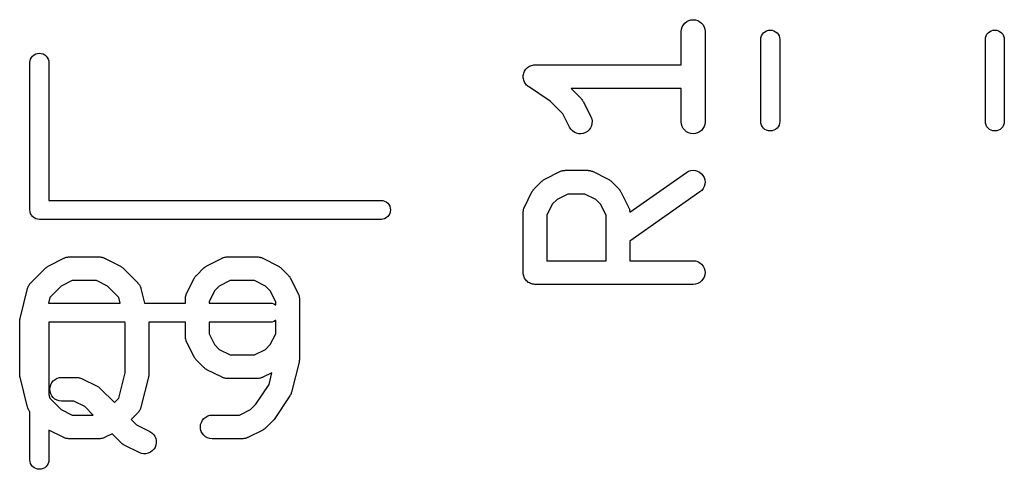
# Model space of a CAD drawing. Extents: x -0.18 to 2.54, y -2.17 to -0.07.
# Tile 4 of 39: x 0.17 to 0.41, y -0.85 to -0.73. Entities that reach past the tile are written whole.
import ezdxf

# ---------------------------------------------------------------- set-up
doc = ezdxf.new("R2010")
doc.units = 0
doc.header["$MEASUREMENT"] = 0
doc.layers.add('BLACK', color=7, linetype='CONTINUOUS')

msp = doc.modelspace()

# ---------------------------------------------------------------- linework, layer by layer
at = {"layer": 'BLACK', "linetype": 'CONTINUOUS'}
for p, q in [((0.330784, -0.735704), (0.331233, -0.735343)), ((0.331233, -0.735343), (0.331744, -0.735076)), ((0.331744, -0.735076), (0.332296, -0.734914)), ((0.332296, -0.734914), (0.33287, -0.734861)), ((0.33287, -0.734861), (0.333443, -0.734922)), ((0.333443, -0.734922), (0.333994, -0.735092)), ((0.333994, -0.735092), (0.334501, -0.735366)), ((0.334501, -0.735366), (0.334945, -0.735733)), ((0.329897, -0.737773), (0.329961, -0.7372)), ((0.329897, -0.737814), (0.329897, -0.737773)), ((0.329897, -0.74611), (0.329897, -0.737814)), ((0.329961, -0.7372), (0.330136, -0.736651)), ((0.330136, -0.736651), (0.330413, -0.736146)), ((0.330413, -0.736146), (0.330784, -0.735704)), ((0.334945, -0.735733), (0.335309, -0.73618)), ((0.335309, -0.73618), (0.33558, -0.736689)), ((0.33558, -0.736689), (0.335746, -0.73724)), ((0.335746, -0.73724), (0.335802, -0.737814)), ((0.335802, -0.737814), (0.335802, -0.760311)), ((0.350369, -0.738141), (0.350729, -0.737846)), ((0.350729, -0.737846), (0.351139, -0.737627)), ((0.351139, -0.737627), (0.351584, -0.737492)), ((0.351584, -0.737492), (0.352047, -0.737446)), ((0.352047, -0.737446), (0.35251, -0.737492)), ((0.35251, -0.737492), (0.352956, -0.737627)), ((0.352956, -0.737627), (0.353366, -0.737846)), ((0.353366, -0.737846), (0.353726, -0.738141)), ((0.406274, -0.738141), (0.406634, -0.737846)), ((0.406634, -0.737846), (0.407044, -0.737627)), ((0.407044, -0.737627), (0.40749, -0.737492)), ((0.40749, -0.737492), (0.407953, -0.737446)), ((0.407953, -0.737446), (0.408416, -0.737492)), ((0.408416, -0.737492), (0.408861, -0.737627)), ((0.408861, -0.737627), (0.409271, -0.737846)), ((0.409271, -0.737846), (0.409631, -0.738141)), ((0.349685, -0.739704), (0.349719, -0.739357)), ((0.349685, -0.760296), (0.349685, -0.739704)), ((0.349719, -0.739357), (0.349854, -0.738911)), ((0.349854, -0.738911), (0.350074, -0.738501)), ((0.350074, -0.738501), (0.350369, -0.738141)), ((0.353726, -0.738141), (0.354021, -0.738501)), ((0.354021, -0.738501), (0.35424, -0.738911)), ((0.35424, -0.738911), (0.354375, -0.739357)), ((0.354375, -0.739357), (0.354409, -0.739704)), ((0.354409, -0.739704), (0.354409, -0.760296)), ((0.405591, -0.739704), (0.405625, -0.739357)), ((0.405591, -0.760296), (0.405591, -0.739704)), ((0.405625, -0.739357), (0.40576, -0.738911)), ((0.40576, -0.738911), (0.405979, -0.738501)), ((0.405979, -0.738501), (0.406274, -0.738141)), ((0.409631, -0.738141), (0.409926, -0.738501)), ((0.409926, -0.738501), (0.410146, -0.738911)), ((0.410146, -0.738911), (0.410281, -0.739357)), ((0.410281, -0.739357), (0.410315, -0.739704)), ((0.410315, -0.739704), (0.410315, -0.760296)), ((0.167717, -0.745475), (0.167751, -0.745127)), ((0.167751, -0.745127), (0.167886, -0.744682)), ((0.167886, -0.744682), (0.168105, -0.744272)), ((0.168105, -0.744272), (0.1684, -0.743912)), ((0.1684, -0.743912), (0.16876, -0.743617)), ((0.16876, -0.743617), (0.16917, -0.743398)), ((0.16917, -0.743398), (0.169616, -0.743263)), ((0.169616, -0.743263), (0.170079, -0.743217)), ((0.170079, -0.743217), (0.170542, -0.743263)), ((0.170542, -0.743263), (0.170987, -0.743398)), ((0.170987, -0.743398), (0.171397, -0.743617)), ((0.171397, -0.743617), (0.171757, -0.743912)), ((0.171757, -0.743912), (0.172052, -0.744272)), ((0.172052, -0.744272), (0.172272, -0.744682)), ((0.172272, -0.744682), (0.172407, -0.745127)), ((0.172407, -0.745127), (0.172441, -0.745475)), ((0.167717, -0.782089), (0.167717, -0.745475)), ((0.172441, -0.745475), (0.172441, -0.779843)), ((0.290759, -0.747914), (0.290899, -0.747657)), ((0.290899, -0.747657), (0.291032, -0.747411)), ((0.291032, -0.747411), (0.291033, -0.74741)), ((0.291033, -0.74741), (0.291034, -0.747408)), ((0.291034, -0.747408), (0.291216, -0.747188)), ((0.291216, -0.747188), (0.291399, -0.746967)), ((0.291399, -0.746967), (0.291401, -0.746966)), ((0.291401, -0.746966), (0.291402, -0.746964)), ((0.291402, -0.746964), (0.29163, -0.746779)), ((0.29163, -0.746779), (0.291846, -0.746603)), ((0.291846, -0.746603), (0.291847, -0.746602)), ((0.291847, -0.746602), (0.291849, -0.746601)), ((0.291849, -0.746601), (0.292108, -0.746463)), ((0.292108, -0.746463), (0.292354, -0.746333)), ((0.292354, -0.746333), (0.292357, -0.746332)), ((0.292357, -0.746332), (0.292359, -0.746331)), ((0.292359, -0.746331), (0.292627, -0.74625)), ((0.292627, -0.74625), (0.292906, -0.746166)), ((0.292906, -0.746166), (0.292908, -0.746166)), ((0.292908, -0.746166), (0.292911, -0.746165)), ((0.292911, -0.746165), (0.293198, -0.746137)), ((0.293198, -0.746137), (0.29348, -0.74611)), ((0.29348, -0.74611), (0.329897, -0.74611)), ((0.290527, -0.749037), (0.290557, -0.748757)), ((0.290527, -0.74904), (0.290527, -0.749037)), ((0.290527, -0.749042), (0.290527, -0.74904)), ((0.290554, -0.74934), (0.290527, -0.749042)), ((0.290578, -0.749611), (0.290554, -0.74934)), ((0.290557, -0.748757), (0.290587, -0.748469)), ((0.290579, -0.749613), (0.290578, -0.749611)), ((0.290579, -0.749616), (0.290579, -0.749613)), ((0.290662, -0.749898), (0.290579, -0.749616)), ((0.290587, -0.748469), (0.290588, -0.748467)), ((0.290588, -0.748464), (0.290675, -0.748185)), ((0.290588, -0.748467), (0.290588, -0.748464)), ((0.29074, -0.750164), (0.290662, -0.749898)), ((0.290675, -0.748185), (0.290757, -0.747918)), ((0.290757, -0.747918), (0.290759, -0.747916)), ((0.290759, -0.747916), (0.290759, -0.747914)), ((0.290741, -0.750167), (0.29074, -0.750164)), ((0.290742, -0.750169), (0.290741, -0.750167)), ((0.290869, -0.750412), (0.290742, -0.750169)), ((0.291006, -0.750676), (0.290869, -0.750412)), ((0.291008, -0.750677), (0.291006, -0.750676)), ((0.291009, -0.750679), (0.291008, -0.750677)), ((0.291187, -0.750901), (0.291009, -0.750679)), ((0.291367, -0.751125), (0.291187, -0.750901)), ((0.291368, -0.751127), (0.291367, -0.751125)), ((0.29137, -0.751129), (0.291368, -0.751127)), ((0.291593, -0.751316), (0.29137, -0.751129)), ((0.291807, -0.751496), (0.291593, -0.751316)), ((0.291811, -0.751499), (0.291807, -0.751496)), ((0.291812, -0.751499), (0.291811, -0.751499)), ((0.291811, -0.751499), (0.291811, -0.751499)), ((0.291842, -0.751519), (0.291812, -0.751499)), ((0.297223, -0.755107), (0.291842, -0.751519)), ((0.329897, -0.752015), (0.302483, -0.752015)), ((0.302483, -0.752015), (0.304941, -0.754474)), ((0.329897, -0.760311), (0.329897, -0.752015)), ((0.304941, -0.754474), (0.30497, -0.754503)), ((0.30497, -0.754503), (0.305074, -0.754633)), ((0.305074, -0.754633), (0.305188, -0.754753)), ((0.305188, -0.754753), (0.305253, -0.754857)), ((0.305253, -0.754857), (0.30533, -0.754953)), ((0.30533, -0.754953), (0.305406, -0.755101)), ((0.300427, -0.758311), (0.297223, -0.755107)), ((0.305406, -0.755101), (0.305494, -0.755241)), ((0.305494, -0.755241), (0.307369, -0.758991)), ((0.302087, -0.761632), (0.300427, -0.758311)), ((0.307369, -0.758991), (0.307387, -0.759028)), ((0.307387, -0.759028), (0.307586, -0.759569)), ((0.307586, -0.759569), (0.307676, -0.760138)), ((0.302394, -0.76212), (0.302087, -0.761632)), ((0.30279, -0.762538), (0.302394, -0.76212)), ((0.306942, -0.762265), (0.30652, -0.762658)), ((0.307279, -0.761798), (0.306942, -0.762265)), ((0.307519, -0.761274), (0.307279, -0.761798)), ((0.307653, -0.760714), (0.307519, -0.761274)), ((0.307676, -0.760138), (0.307653, -0.760714)), ((0.329953, -0.760885), (0.329897, -0.760311)), ((0.33012, -0.761436), (0.329953, -0.760885)), ((0.33039, -0.761945), (0.33012, -0.761436)), ((0.330754, -0.762392), (0.33039, -0.761945)), ((0.335286, -0.761979), (0.334916, -0.762421)), ((0.335564, -0.761474), (0.335286, -0.761979)), ((0.335738, -0.760925), (0.335564, -0.761474)), ((0.335802, -0.760352), (0.335738, -0.760925)), ((0.335802, -0.760311), (0.335802, -0.760352)), ((0.349719, -0.760643), (0.349685, -0.760296)), ((0.349854, -0.761089), (0.349719, -0.760643)), ((0.350074, -0.761499), (0.349854, -0.761089)), ((0.350369, -0.761859), (0.350074, -0.761499)), ((0.350729, -0.762154), (0.350369, -0.761859)), ((0.351139, -0.762373), (0.350729, -0.762154)), ((0.351584, -0.762508), (0.351139, -0.762373)), ((0.352956, -0.762373), (0.35251, -0.762508)), ((0.353366, -0.762154), (0.352956, -0.762373)), ((0.353726, -0.761859), (0.353366, -0.762154)), ((0.354021, -0.761499), (0.353726, -0.761859)), ((0.35424, -0.761089), (0.354021, -0.761499)), ((0.354375, -0.760643), (0.35424, -0.761089)), ((0.354409, -0.760296), (0.354375, -0.760643)), ((0.405625, -0.760643), (0.405591, -0.760296)), ((0.40576, -0.761089), (0.405625, -0.760643)), ((0.405979, -0.761499), (0.40576, -0.761089)), ((0.406274, -0.761859), (0.405979, -0.761499)), ((0.406634, -0.762154), (0.406274, -0.761859)), ((0.407044, -0.762373), (0.406634, -0.762154)), ((0.40749, -0.762508), (0.407044, -0.762373)), ((0.408861, -0.762373), (0.408416, -0.762508)), ((0.409271, -0.762154), (0.408861, -0.762373)), ((0.409631, -0.761859), (0.409271, -0.762154)), ((0.409926, -0.761499), (0.409631, -0.761859)), ((0.410146, -0.761089), (0.409926, -0.761499)), ((0.410281, -0.760643), (0.410146, -0.761089)), ((0.410315, -0.760296), (0.410281, -0.760643)), ((0.303259, -0.762873), (0.30279, -0.762538)), ((0.303785, -0.763109), (0.303259, -0.762873)), ((0.304346, -0.763239), (0.303785, -0.763109)), ((0.304922, -0.763258), (0.304346, -0.763239)), ((0.305491, -0.763164), (0.304922, -0.763258)), ((0.30603, -0.762961), (0.305491, -0.763164)), ((0.30652, -0.762658), (0.30603, -0.762961)), ((0.331198, -0.762759), (0.330754, -0.762392)), ((0.331705, -0.763033), (0.331198, -0.762759)), ((0.332256, -0.763204), (0.331705, -0.763033)), ((0.332829, -0.763264), (0.332256, -0.763204)), ((0.333403, -0.763212), (0.332829, -0.763264)), ((0.333956, -0.763049), (0.333403, -0.763212)), ((0.334466, -0.762782), (0.333956, -0.763049)), ((0.334916, -0.762421), (0.334466, -0.762782)), ((0.352047, -0.762554), (0.351584, -0.762508)), ((0.35251, -0.762508), (0.352047, -0.762554)), ((0.407953, -0.762554), (0.40749, -0.762508)), ((0.408416, -0.762508), (0.407953, -0.762554)), ((0.295621, -0.774708), (0.295768, -0.774631)), ((0.295768, -0.774631), (0.295909, -0.774543)), ((0.295909, -0.774543), (0.299658, -0.772668)), ((0.299658, -0.772668), (0.299695, -0.77265)), ((0.299695, -0.77265), (0.299777, -0.77262)), ((0.299777, -0.77262), (0.299853, -0.772579)), ((0.299853, -0.772579), (0.300047, -0.772521)), ((0.300047, -0.772521), (0.300236, -0.772451)), ((0.300236, -0.772451), (0.300322, -0.772438)), ((0.300322, -0.772438), (0.300405, -0.772413)), ((0.300405, -0.772413), (0.300606, -0.772393)), ((0.300606, -0.772393), (0.300805, -0.772362)), ((0.300805, -0.772362), (0.300892, -0.772365)), ((0.300892, -0.772365), (0.300979, -0.772357)), ((0.300979, -0.772357), (0.306603, -0.772357)), ((0.306603, -0.772357), (0.306644, -0.772357)), ((0.306644, -0.772357), (0.306731, -0.772367)), ((0.306731, -0.772367), (0.306817, -0.772364)), ((0.306817, -0.772364), (0.307016, -0.772399)), ((0.307016, -0.772399), (0.307217, -0.772421)), ((0.307217, -0.772421), (0.307299, -0.772447)), ((0.307299, -0.772447), (0.307385, -0.772462)), ((0.307385, -0.772462), (0.307574, -0.772534)), ((0.307574, -0.772534), (0.307766, -0.772595)), ((0.307766, -0.772595), (0.307842, -0.772637)), ((0.307842, -0.772637), (0.307923, -0.772668)), ((0.307923, -0.772668), (0.311673, -0.774543)), ((0.311673, -0.774543), (0.31171, -0.774562)), ((0.31171, -0.774562), (0.311849, -0.774652)), ((0.31705, -0.782764), (0.331156, -0.77289)), ((0.331156, -0.77289), (0.33119, -0.772867)), ((0.33119, -0.772867), (0.331696, -0.772591)), ((0.331696, -0.772591), (0.332246, -0.772419)), ((0.332246, -0.772419), (0.332819, -0.772357)), ((0.332819, -0.772357), (0.333393, -0.772407)), ((0.333393, -0.772407), (0.333947, -0.772568)), ((0.333947, -0.772568), (0.334458, -0.772833)), ((0.334458, -0.772833), (0.334908, -0.773193)), ((0.334908, -0.773193), (0.33528, -0.773633)), ((0.33528, -0.773633), (0.33556, -0.774137)), ((0.33556, -0.774137), (0.335736, -0.774686)), ((0.293161, -0.777099), (0.293266, -0.776971)), ((0.293266, -0.776971), (0.295141, -0.775096)), ((0.295141, -0.775096), (0.295171, -0.775067)), ((0.295171, -0.775067), (0.2953, -0.774964)), ((0.2953, -0.774964), (0.295421, -0.77485)), ((0.295421, -0.77485), (0.295525, -0.774784)), ((0.295525, -0.774784), (0.295621, -0.774708)), ((0.311849, -0.774652), (0.311995, -0.77473)), ((0.311995, -0.77473), (0.31209, -0.774808)), ((0.31209, -0.774808), (0.312193, -0.774875)), ((0.312193, -0.774875), (0.312312, -0.774991)), ((0.312312, -0.774991), (0.31244, -0.775096)), ((0.31244, -0.775096), (0.314315, -0.776971)), ((0.314315, -0.776971), (0.314344, -0.777)), ((0.314344, -0.777), (0.314448, -0.77713)), ((0.335337, -0.776901), (0.334981, -0.777353)), ((0.335599, -0.776387), (0.335337, -0.776901)), ((0.335756, -0.775833), (0.335599, -0.776387)), ((0.335736, -0.774686), (0.335802, -0.775258)), ((0.335802, -0.775258), (0.335756, -0.775833)), ((0.290839, -0.781488), (0.292713, -0.777738)), ((0.292713, -0.777738), (0.292732, -0.777702)), ((0.292732, -0.777702), (0.292822, -0.777562)), ((0.292822, -0.777562), (0.292901, -0.777416)), ((0.292901, -0.777416), (0.292979, -0.777321)), ((0.292979, -0.777321), (0.293046, -0.777218)), ((0.293046, -0.777218), (0.293161, -0.777099)), ((0.301676, -0.778262), (0.298978, -0.779611)), ((0.305906, -0.778262), (0.301676, -0.778262)), ((0.308603, -0.779611), (0.305906, -0.778262)), ((0.314448, -0.77713), (0.314561, -0.777251)), ((0.314561, -0.777251), (0.314627, -0.777355)), ((0.314627, -0.777355), (0.314704, -0.777451)), ((0.314704, -0.777451), (0.31478, -0.777598)), ((0.31478, -0.777598), (0.314868, -0.777738)), ((0.314868, -0.777738), (0.316743, -0.781488)), ((0.334543, -0.777728), (0.317055, -0.78997)), ((0.334981, -0.777353), (0.334543, -0.777728)), ((0.172441, -0.779843), (0.255234, -0.779843)), ((0.255234, -0.779843), (0.255581, -0.779877)), ((0.255581, -0.779877), (0.256026, -0.780012)), ((0.256026, -0.780012), (0.256437, -0.780231)), ((0.256437, -0.780231), (0.256796, -0.780526)), ((0.256796, -0.780526), (0.257092, -0.780886)), ((0.257092, -0.780886), (0.257311, -0.781296)), ((0.257311, -0.781296), (0.257446, -0.781742)), ((0.257446, -0.781742), (0.257492, -0.782205)), ((0.290632, -0.782026), (0.290705, -0.781837)), ((0.290705, -0.781837), (0.290766, -0.781645)), ((0.290766, -0.781645), (0.290807, -0.781569)), ((0.290807, -0.781569), (0.290839, -0.781488)), ((0.297781, -0.780808), (0.296432, -0.783505)), ((0.298978, -0.779611), (0.297781, -0.780808)), ((0.3098, -0.780808), (0.308603, -0.779611)), ((0.311149, -0.783505), (0.3098, -0.780808)), ((0.316743, -0.781488), (0.316761, -0.781525)), ((0.316761, -0.781525), (0.316791, -0.781607)), ((0.316791, -0.781607), (0.316832, -0.781683)), ((0.316832, -0.781683), (0.31689, -0.781876)), ((0.31689, -0.781876), (0.31696, -0.782066)), ((0.167705, -0.782205), (0.167717, -0.782089)), ((0.167751, -0.782668), (0.167705, -0.782205)), ((0.167886, -0.783113), (0.167751, -0.782668)), ((0.168029, -0.78338), (0.167886, -0.783113)), ((0.168105, -0.783523), (0.168029, -0.78338)), ((0.1684, -0.783883), (0.168105, -0.783523)), ((0.16876, -0.784178), (0.1684, -0.783883)), ((0.16917, -0.784398), (0.16876, -0.784178)), ((0.169616, -0.784533), (0.16917, -0.784398)), ((0.256026, -0.784398), (0.255581, -0.784533)), ((0.256437, -0.784178), (0.256026, -0.784398)), ((0.256796, -0.783883), (0.256437, -0.784178)), ((0.257092, -0.783523), (0.256796, -0.783883)), ((0.257311, -0.783113), (0.257092, -0.783523)), ((0.257446, -0.782668), (0.257311, -0.783113)), ((0.257492, -0.782205), (0.257446, -0.782668)), ((0.290527, -0.782767), (0.290537, -0.782681)), ((0.290527, -0.782808), (0.290527, -0.782767)), ((0.290527, -0.797806), (0.290527, -0.782808)), ((0.290535, -0.782594), (0.290569, -0.782395)), ((0.290537, -0.782681), (0.290535, -0.782594)), ((0.290569, -0.782395), (0.290591, -0.782194)), ((0.290591, -0.782194), (0.290618, -0.782112)), ((0.290618, -0.782112), (0.290632, -0.782026)), ((0.296432, -0.783505), (0.296432, -0.794854)), ((0.311149, -0.794854), (0.311149, -0.783505)), ((0.31696, -0.782066), (0.316973, -0.782151)), ((0.316973, -0.782151), (0.316999, -0.782235)), ((0.316999, -0.782235), (0.317018, -0.782436)), ((0.317018, -0.782436), (0.31705, -0.782635)), ((0.31705, -0.782635), (0.317046, -0.782722)), ((0.317046, -0.782722), (0.31705, -0.782764)), ((0.170079, -0.784578), (0.169616, -0.784533)), ((0.170195, -0.784567), (0.170079, -0.784578)), ((0.255234, -0.784567), (0.170195, -0.784567)), ((0.255581, -0.784533), (0.255234, -0.784567)), ((0.317055, -0.78997), (0.317055, -0.794854)), ((0.172433, -0.796099), (0.176182, -0.794224)), ((0.176182, -0.794224), (0.176219, -0.794206)), ((0.176219, -0.794206), (0.176301, -0.794176)), ((0.176301, -0.794176), (0.176378, -0.794135)), ((0.176378, -0.794135), (0.176571, -0.794077)), ((0.176571, -0.794077), (0.17676, -0.794008)), ((0.17676, -0.794008), (0.176846, -0.793994)), ((0.176846, -0.793994), (0.176929, -0.793969)), ((0.176929, -0.793969), (0.17713, -0.793949)), ((0.17713, -0.793949), (0.177329, -0.793918)), ((0.177329, -0.793918), (0.177416, -0.793921)), ((0.177416, -0.793921), (0.177503, -0.793913)), ((0.177503, -0.793913), (0.185002, -0.793913)), ((0.185002, -0.793913), (0.185043, -0.793913)), ((0.185043, -0.793913), (0.185129, -0.793923)), ((0.185129, -0.793923), (0.185216, -0.79392)), ((0.185216, -0.79392), (0.185415, -0.793955)), ((0.185415, -0.793955), (0.185616, -0.793977)), ((0.185616, -0.793977), (0.185698, -0.794003)), ((0.185698, -0.794003), (0.185784, -0.794018)), ((0.185784, -0.794018), (0.185973, -0.794091)), ((0.185973, -0.794091), (0.186165, -0.794151)), ((0.186165, -0.794151), (0.186241, -0.794193)), ((0.186241, -0.794193), (0.186322, -0.794224)), ((0.186322, -0.794224), (0.190072, -0.796099)), ((0.211803, -0.796099), (0.215552, -0.794224)), ((0.215552, -0.794224), (0.215589, -0.794206)), ((0.215589, -0.794206), (0.215671, -0.794176)), ((0.215671, -0.794176), (0.215748, -0.794135)), ((0.215748, -0.794135), (0.215941, -0.794077)), ((0.215941, -0.794077), (0.21613, -0.794008)), ((0.21613, -0.794008), (0.216216, -0.793994)), ((0.216216, -0.793994), (0.216299, -0.793969)), ((0.216299, -0.793969), (0.2165, -0.793949)), ((0.2165, -0.793949), (0.2167, -0.793918)), ((0.2167, -0.793918), (0.216786, -0.793921)), ((0.216786, -0.793921), (0.216873, -0.793913)), ((0.216873, -0.793913), (0.224372, -0.793913)), ((0.224372, -0.793913), (0.224413, -0.793913)), ((0.224413, -0.793913), (0.2245, -0.793923)), ((0.2245, -0.793923), (0.224586, -0.79392)), ((0.224586, -0.79392), (0.224786, -0.793955)), ((0.224786, -0.793955), (0.224986, -0.793977)), ((0.224986, -0.793977), (0.225068, -0.794003)), ((0.225068, -0.794003), (0.225154, -0.794018)), ((0.225154, -0.794018), (0.225343, -0.794091)), ((0.225343, -0.794091), (0.225535, -0.794151)), ((0.225535, -0.794151), (0.225611, -0.794193)), ((0.225611, -0.794193), (0.225692, -0.794224)), ((0.225692, -0.794224), (0.229442, -0.796099)), ((0.167916, -0.800402), (0.171665, -0.796652)), ((0.171665, -0.796652), (0.171695, -0.796623)), ((0.171695, -0.796623), (0.171824, -0.79652)), ((0.171824, -0.79652), (0.171945, -0.796406)), ((0.171945, -0.796406), (0.172049, -0.79634)), ((0.172049, -0.79634), (0.172145, -0.796264)), ((0.172145, -0.796264), (0.172292, -0.796188)), ((0.172292, -0.796188), (0.172433, -0.796099)), ((0.190072, -0.796099), (0.190109, -0.796118)), ((0.190109, -0.796118), (0.190248, -0.796208)), ((0.190248, -0.796208), (0.190394, -0.796286)), ((0.190394, -0.796286), (0.190489, -0.796364)), ((0.190489, -0.796364), (0.190592, -0.796431)), ((0.190592, -0.796431), (0.190711, -0.796547)), ((0.190711, -0.796547), (0.190839, -0.796652)), ((0.190839, -0.796652), (0.194589, -0.800402)), ((0.209161, -0.798527), (0.211035, -0.796652)), ((0.211035, -0.796652), (0.211065, -0.796623)), ((0.211065, -0.796623), (0.211194, -0.79652)), ((0.211194, -0.79652), (0.211315, -0.796406)), ((0.211315, -0.796406), (0.211419, -0.79634)), ((0.211419, -0.79634), (0.211515, -0.796264)), ((0.211515, -0.796264), (0.211662, -0.796188)), ((0.211662, -0.796188), (0.211803, -0.796099)), ((0.229442, -0.796099), (0.229479, -0.796118)), ((0.229479, -0.796118), (0.229618, -0.796208)), ((0.229618, -0.796208), (0.229764, -0.796286)), ((0.229764, -0.796286), (0.229859, -0.796364)), ((0.229859, -0.796364), (0.229962, -0.796431)), ((0.229962, -0.796431), (0.230081, -0.796547)), ((0.230081, -0.796547), (0.230209, -0.796652)), ((0.230209, -0.796652), (0.232084, -0.798527)), ((0.296432, -0.794854), (0.311149, -0.794854)), ((0.317055, -0.794854), (0.33285, -0.794854)), ((0.33285, -0.794854), (0.332891, -0.794854)), ((0.332891, -0.794854), (0.333464, -0.794918)), ((0.333464, -0.794918), (0.334013, -0.795093)), ((0.334013, -0.795093), (0.334518, -0.79537)), ((0.334518, -0.79537), (0.334959, -0.795741)), ((0.334959, -0.795741), (0.33532, -0.79619)), ((0.33532, -0.79619), (0.335587, -0.7967)), ((0.335587, -0.7967), (0.33575, -0.797253)), ((0.208626, -0.799258), (0.208717, -0.799118)), ((0.208717, -0.799118), (0.208795, -0.798972)), ((0.208795, -0.798972), (0.208873, -0.798877)), ((0.208873, -0.798877), (0.20894, -0.798774)), ((0.20894, -0.798774), (0.209055, -0.798655)), ((0.209055, -0.798655), (0.209161, -0.798527)), ((0.232084, -0.798527), (0.232113, -0.798556)), ((0.232113, -0.798556), (0.232217, -0.798686)), ((0.232217, -0.798686), (0.23233, -0.798807)), ((0.23233, -0.798807), (0.232396, -0.798911)), ((0.232396, -0.798911), (0.232473, -0.799007)), ((0.232473, -0.799007), (0.232549, -0.799154)), ((0.290554, -0.798083), (0.290527, -0.797806)), ((0.290579, -0.79836), (0.290554, -0.798083)), ((0.290582, -0.79837), (0.290579, -0.79836)), ((0.290583, -0.79838), (0.290582, -0.79837)), ((0.290663, -0.798646), (0.290583, -0.79838)), ((0.290742, -0.798913), (0.290663, -0.798646)), ((0.290747, -0.798922), (0.290742, -0.798913)), ((0.29075, -0.798932), (0.290747, -0.798922)), ((0.29088, -0.799177), (0.29075, -0.798932)), ((0.335572, -0.798951), (0.335298, -0.799458)), ((0.335742, -0.7984), (0.335572, -0.798951)), ((0.335802, -0.797827), (0.335742, -0.7984)), ((0.33575, -0.797253), (0.335802, -0.797827)), ((0.167149, -0.801734), (0.167219, -0.801546)), ((0.167219, -0.801546), (0.167278, -0.801355)), ((0.167278, -0.801355), (0.16732, -0.801277)), ((0.16732, -0.801277), (0.167351, -0.801194)), ((0.167351, -0.801194), (0.167456, -0.801023)), ((0.167456, -0.801023), (0.16755, -0.800847)), ((0.16755, -0.800847), (0.167606, -0.800779)), ((0.167606, -0.800779), (0.167653, -0.800703)), ((0.167653, -0.800703), (0.167789, -0.800556)), ((0.167789, -0.800556), (0.167916, -0.800402)), ((0.175502, -0.801167), (0.17267, -0.803999)), ((0.1782, -0.799818), (0.175502, -0.801167)), ((0.184305, -0.799818), (0.1782, -0.799818)), ((0.187002, -0.801167), (0.184305, -0.799818)), ((0.189835, -0.803999), (0.187002, -0.801167)), ((0.194589, -0.800402), (0.194618, -0.800431)), ((0.194618, -0.800431), (0.194743, -0.800588)), ((0.194743, -0.800588), (0.194876, -0.800736)), ((0.194876, -0.800736), (0.194922, -0.800812)), ((0.194922, -0.800812), (0.194977, -0.800881)), ((0.194977, -0.800881), (0.195069, -0.801059)), ((0.195069, -0.801059), (0.195172, -0.801231)), ((0.195172, -0.801231), (0.195202, -0.801314)), ((0.195202, -0.801314), (0.195243, -0.801393)), ((0.195243, -0.801393), (0.195298, -0.801585)), ((0.195298, -0.801585), (0.195366, -0.801774)), ((0.206733, -0.803044), (0.208608, -0.799294)), ((0.208608, -0.799294), (0.208626, -0.799258)), ((0.214872, -0.801167), (0.213675, -0.802364)), ((0.21757, -0.799818), (0.214872, -0.801167)), ((0.223675, -0.799818), (0.21757, -0.799818)), ((0.226372, -0.801167), (0.223675, -0.799818)), ((0.227569, -0.802364), (0.226372, -0.801167)), ((0.232549, -0.799154), (0.232637, -0.799294)), ((0.232637, -0.799294), (0.234512, -0.803044)), ((0.291009, -0.799423), (0.29088, -0.799177)), ((0.291015, -0.799431), (0.291009, -0.799423)), ((0.29102, -0.799441), (0.291015, -0.799431)), ((0.291197, -0.799657), (0.29102, -0.799441)), ((0.29137, -0.799872), (0.291197, -0.799657)), ((0.291378, -0.799879), (0.29137, -0.799872)), ((0.291384, -0.799887), (0.291378, -0.799879)), ((0.291598, -0.800064), (0.291384, -0.799887)), ((0.291811, -0.800243), (0.291598, -0.800064)), ((0.291821, -0.800248), (0.291811, -0.800243)), ((0.291828, -0.800254), (0.291821, -0.800248)), ((0.292072, -0.800386), (0.291828, -0.800254)), ((0.292316, -0.80052), (0.292072, -0.800386)), ((0.292326, -0.800524), (0.292316, -0.80052)), ((0.292335, -0.800529), (0.292326, -0.800524)), ((0.292602, -0.800611), (0.292335, -0.800529)), ((0.292866, -0.800695), (0.292602, -0.800611)), ((0.292876, -0.800696), (0.292866, -0.800695)), ((0.292886, -0.800699), (0.292876, -0.800696)), ((0.293161, -0.800728), (0.292886, -0.800699)), ((0.293438, -0.800759), (0.293161, -0.800728)), ((0.293458, -0.800759), (0.293438, -0.800759)), ((0.293459, -0.800759), (0.293458, -0.800759)), ((0.29348, -0.800759), (0.293459, -0.800759)), ((0.293459, -0.800759), (0.293459, -0.800759)), ((0.33285, -0.800759), (0.29348, -0.800759)), ((0.333423, -0.800703), (0.33285, -0.800759)), ((0.333975, -0.800536), (0.333423, -0.800703)), ((0.334484, -0.800266), (0.333975, -0.800536)), ((0.33493, -0.799902), (0.334484, -0.800266)), ((0.335298, -0.799458), (0.33493, -0.799902)), ((0.165264, -0.809273), (0.167139, -0.801774)), ((0.167139, -0.801774), (0.167149, -0.801734)), ((0.17267, -0.803999), (0.172312, -0.805433)), ((0.190193, -0.805433), (0.189835, -0.803999)), ((0.195366, -0.801774), (0.19628, -0.805433)), ((0.206429, -0.80415), (0.206463, -0.803951)), ((0.206463, -0.803951), (0.206486, -0.803751)), ((0.206486, -0.803751), (0.206512, -0.803668)), ((0.206512, -0.803668), (0.206527, -0.803582)), ((0.206527, -0.803582), (0.206599, -0.803393)), ((0.206599, -0.803393), (0.20666, -0.803201)), ((0.20666, -0.803201), (0.206702, -0.803125)), ((0.206702, -0.803125), (0.206733, -0.803044)), ((0.213675, -0.802364), (0.212327, -0.805061)), ((0.228918, -0.805061), (0.227569, -0.802364)), ((0.234512, -0.803044), (0.23453, -0.803081)), ((0.23453, -0.803081), (0.23456, -0.803163)), ((0.23456, -0.803163), (0.234601, -0.803239)), ((0.234601, -0.803239), (0.234659, -0.803433)), ((0.234659, -0.803433), (0.234729, -0.803622)), ((0.234729, -0.803622), (0.234742, -0.803708)), ((0.234742, -0.803708), (0.234768, -0.803791)), ((0.234768, -0.803791), (0.234787, -0.803992)), ((0.234787, -0.803992), (0.234819, -0.804191)), ((0.172312, -0.805433), (0.190193, -0.805433)), ((0.19628, -0.805433), (0.206421, -0.805433)), ((0.206421, -0.804323), (0.206431, -0.804237)), ((0.206421, -0.804364), (0.206421, -0.804323)), ((0.206421, -0.805433), (0.206421, -0.804364)), ((0.206431, -0.804237), (0.206429, -0.80415)), ((0.212327, -0.805061), (0.212327, -0.805433)), ((0.212327, -0.805433), (0.227675, -0.805433)), ((0.227675, -0.805433), (0.228022, -0.805467)), ((0.228022, -0.805467), (0.228467, -0.805602)), ((0.228467, -0.805602), (0.228878, -0.805822)), ((0.228878, -0.805822), (0.228918, -0.805855)), ((0.228918, -0.805855), (0.228918, -0.805061)), ((0.234819, -0.804191), (0.234815, -0.804278)), ((0.234815, -0.804278), (0.234824, -0.804364)), ((0.234824, -0.804364), (0.234824, -0.819363)), ((0.165176, -0.809948), (0.165182, -0.809895)), ((0.165176, -0.809989), (0.165176, -0.809948)), ((0.165176, -0.823112), (0.165176, -0.809989)), ((0.16518, -0.809843), (0.165215, -0.809609)), ((0.165182, -0.809895), (0.16518, -0.809843)), ((0.165215, -0.809609), (0.165241, -0.809375)), ((0.165241, -0.809375), (0.165257, -0.809325)), ((0.165257, -0.809325), (0.165264, -0.809273)), ((0.172441, -0.810157), (0.172441, -0.828185)), ((0.191374, -0.810157), (0.172441, -0.810157)), ((0.191423, -0.810352), (0.191374, -0.810157)), ((0.191423, -0.822749), (0.191423, -0.810352)), ((0.206421, -0.810157), (0.197328, -0.810157)), ((0.197328, -0.810157), (0.197328, -0.823112)), ((0.206421, -0.813738), (0.206421, -0.810157)), ((0.227675, -0.810157), (0.212327, -0.810157)), ((0.212327, -0.810157), (0.212327, -0.813041)), ((0.228022, -0.810123), (0.227675, -0.810157)), ((0.228467, -0.809988), (0.228022, -0.810123)), ((0.228878, -0.809769), (0.228467, -0.809988)), ((0.228918, -0.809736), (0.228878, -0.809769)), ((0.228918, -0.813041), (0.228918, -0.809736)), ((0.20643, -0.813825), (0.206421, -0.813738)), ((0.206426, -0.813912), (0.20643, -0.813825)), ((0.212327, -0.813041), (0.213675, -0.815739)), ((0.227569, -0.815739), (0.228918, -0.813041)), ((0.206458, -0.814111), (0.206426, -0.813912)), ((0.206477, -0.814312), (0.206458, -0.814111)), ((0.206502, -0.814395), (0.206477, -0.814312)), ((0.206516, -0.814481), (0.206502, -0.814395)), ((0.206585, -0.81467), (0.206516, -0.814481)), ((0.206644, -0.814863), (0.206585, -0.81467)), ((0.206685, -0.81494), (0.206644, -0.814863)), ((0.206715, -0.815022), (0.206685, -0.81494)), ((0.206733, -0.815059), (0.206715, -0.815022)), ((0.208608, -0.818808), (0.206733, -0.815059)), ((0.213675, -0.815739), (0.214872, -0.816936)), ((0.226372, -0.816936), (0.227569, -0.815739)), ((0.214872, -0.816936), (0.21757, -0.818285)), ((0.21757, -0.818285), (0.223675, -0.818285)), ((0.223675, -0.818285), (0.226372, -0.816936)), ((0.208696, -0.818949), (0.208608, -0.818808)), ((0.208772, -0.819096), (0.208696, -0.818949)), ((0.208849, -0.819192), (0.208772, -0.819096)), ((0.208914, -0.819296), (0.208849, -0.819192)), ((0.209028, -0.819417), (0.208914, -0.819296)), ((0.209132, -0.819546), (0.209028, -0.819417)), ((0.209161, -0.819576), (0.209132, -0.819546)), ((0.211035, -0.82145), (0.209161, -0.819576)), ((0.234736, -0.820079), (0.232861, -0.827578)), ((0.234743, -0.820027), (0.234736, -0.820079)), ((0.234759, -0.819976), (0.234743, -0.820027)), ((0.234785, -0.819743), (0.234759, -0.819976)), ((0.23482, -0.819509), (0.234785, -0.819743)), ((0.234823, -0.819404), (0.234818, -0.819456)), ((0.234818, -0.819456), (0.23482, -0.819509)), ((0.234824, -0.819363), (0.234823, -0.819404)), ((0.165181, -0.823165), (0.165176, -0.823112)), ((0.165178, -0.823217), (0.165181, -0.823165)), ((0.165209, -0.82345), (0.165178, -0.823217)), ((0.165232, -0.823686), (0.165209, -0.82345)), ((0.189835, -0.829102), (0.191423, -0.822749)), ((0.19729, -0.823492), (0.197264, -0.823726)), ((0.197325, -0.823258), (0.19729, -0.823492)), ((0.197328, -0.823153), (0.197322, -0.823206)), ((0.197322, -0.823206), (0.197325, -0.823258)), ((0.197328, -0.823112), (0.197328, -0.823153)), ((0.211164, -0.821556), (0.211035, -0.82145)), ((0.211283, -0.821671), (0.211164, -0.821556)), ((0.211386, -0.821738), (0.211283, -0.821671)), ((0.211481, -0.821816), (0.211386, -0.821738)), ((0.211627, -0.821895), (0.211481, -0.821816)), ((0.211766, -0.821985), (0.211627, -0.821895)), ((0.211803, -0.822004), (0.211766, -0.821985)), ((0.215552, -0.823878), (0.211803, -0.822004)), ((0.227985, -0.822732), (0.225692, -0.823878)), ((0.227256, -0.825649), (0.227985, -0.822732)), ((0.165248, -0.823736), (0.165232, -0.823686)), ((0.165255, -0.823788), (0.165248, -0.823736)), ((0.165264, -0.823828), (0.165255, -0.823788)), ((0.167139, -0.831327), (0.165264, -0.823828)), ((0.172736, -0.826268), (0.172906, -0.825717)), ((0.172906, -0.825717), (0.17318, -0.82521)), ((0.17318, -0.82521), (0.173547, -0.824766)), ((0.173547, -0.824766), (0.173994, -0.824402)), ((0.173994, -0.824402), (0.174503, -0.824132)), ((0.174503, -0.824132), (0.175054, -0.823965)), ((0.175054, -0.823965), (0.175628, -0.823909)), ((0.175628, -0.823909), (0.179378, -0.823909)), ((0.179378, -0.823909), (0.179419, -0.823909)), ((0.179419, -0.823909), (0.179505, -0.823919)), ((0.179505, -0.823919), (0.179592, -0.823917)), ((0.179592, -0.823917), (0.179791, -0.823951)), ((0.179791, -0.823951), (0.179991, -0.823973)), ((0.179991, -0.823973), (0.180074, -0.824)), ((0.180074, -0.824), (0.18016, -0.824014)), ((0.18016, -0.824014), (0.180349, -0.824087)), ((0.180349, -0.824087), (0.180541, -0.824148)), ((0.180541, -0.824148), (0.180617, -0.824189)), ((0.180617, -0.824189), (0.180698, -0.824221)), ((0.180698, -0.824221), (0.184448, -0.826095)), ((0.184448, -0.826095), (0.184484, -0.826114)), ((0.184484, -0.826114), (0.184624, -0.826204)), ((0.19724, -0.823828), (0.195366, -0.831327)), ((0.197248, -0.823776), (0.19724, -0.823828)), ((0.197264, -0.823726), (0.197248, -0.823776)), ((0.215634, -0.823909), (0.215552, -0.823878)), ((0.21571, -0.823951), (0.215634, -0.823909)), ((0.215902, -0.824012), (0.21571, -0.823951)), ((0.21609, -0.824085), (0.215902, -0.824012)), ((0.216176, -0.824099), (0.21609, -0.824085)), ((0.216259, -0.824126), (0.216176, -0.824099)), ((0.216459, -0.824148), (0.216259, -0.824126)), ((0.216658, -0.824182), (0.216459, -0.824148)), ((0.216745, -0.82418), (0.216658, -0.824182)), ((0.216832, -0.82419), (0.216745, -0.82418)), ((0.216873, -0.82419), (0.216832, -0.82419)), ((0.224372, -0.82419), (0.216873, -0.82419)), ((0.223952, -0.830605), (0.227256, -0.825649)), ((0.224458, -0.824182), (0.224372, -0.82419)), ((0.224545, -0.824185), (0.224458, -0.824182)), ((0.224744, -0.824154), (0.224545, -0.824185)), ((0.224945, -0.824134), (0.224744, -0.824154)), ((0.225029, -0.824109), (0.224945, -0.824134)), ((0.225114, -0.824095), (0.225029, -0.824109)), ((0.225304, -0.824026), (0.225114, -0.824095)), ((0.225497, -0.823967), (0.225304, -0.824026)), ((0.225574, -0.823926), (0.225497, -0.823967)), ((0.225655, -0.823897), (0.225574, -0.823926)), ((0.225692, -0.823878), (0.225655, -0.823897)), ((0.172441, -0.828185), (0.17267, -0.829102)), ((0.172675, -0.826841), (0.172736, -0.826268)), ((0.172728, -0.827415), (0.172675, -0.826841)), ((0.17289, -0.827968), (0.172728, -0.827415)), ((0.173157, -0.828478), (0.17289, -0.827968)), ((0.173518, -0.828928), (0.173157, -0.828478)), ((0.184624, -0.826204), (0.18477, -0.826283)), ((0.18477, -0.826283), (0.184865, -0.826361)), ((0.184865, -0.826361), (0.184968, -0.826428)), ((0.184968, -0.826428), (0.185087, -0.826543)), ((0.185087, -0.826543), (0.185215, -0.826648)), ((0.185215, -0.826648), (0.188751, -0.830185)), ((0.232453, -0.828499), (0.228704, -0.834124)), ((0.232546, -0.828325), (0.232453, -0.828499)), ((0.232649, -0.828158), (0.232546, -0.828325)), ((0.232681, -0.828072), (0.232649, -0.828158)), ((0.232724, -0.827991), (0.232681, -0.828072)), ((0.232782, -0.827802), (0.232724, -0.827991)), ((0.232851, -0.827618), (0.232782, -0.827802)), ((0.232861, -0.827578), (0.232851, -0.827618)), ((0.17267, -0.829102), (0.175502, -0.831934)), ((0.17396, -0.829298), (0.173518, -0.828928)), ((0.174465, -0.829576), (0.17396, -0.829298)), ((0.175014, -0.82975), (0.174465, -0.829576)), ((0.175587, -0.829814), (0.175014, -0.82975)), ((0.175628, -0.829814), (0.175587, -0.829814)), ((0.178681, -0.829814), (0.175628, -0.829814)), ((0.181378, -0.831163), (0.178681, -0.829814)), ((0.188751, -0.830185), (0.189835, -0.829102)), ((0.222623, -0.831934), (0.223952, -0.830605)), ((0.167206, -0.831516), (0.167139, -0.831327)), ((0.167262, -0.831708), (0.167206, -0.831516)), ((0.167303, -0.831786), (0.167262, -0.831708)), ((0.167333, -0.83187), (0.167303, -0.831786)), ((0.167435, -0.832042), (0.167333, -0.83187)), ((0.167527, -0.832219), (0.167435, -0.832042)), ((0.167583, -0.832289), (0.167527, -0.832219)), ((0.167628, -0.832365), (0.167583, -0.832289)), ((0.167717, -0.832463), (0.167628, -0.832365)), ((0.167717, -0.844525), (0.167717, -0.832463)), ((0.175502, -0.831934), (0.1782, -0.833283)), ((0.1782, -0.833283), (0.183498, -0.833283)), ((0.183498, -0.833283), (0.181378, -0.831163)), ((0.194589, -0.832699), (0.192927, -0.834361)), ((0.194716, -0.832545), (0.194589, -0.832699)), ((0.194852, -0.832398), (0.194716, -0.832545)), ((0.194898, -0.832322), (0.194852, -0.832398)), ((0.194955, -0.832254), (0.194898, -0.832322)), ((0.195049, -0.832077), (0.194955, -0.832254)), ((0.195154, -0.831907), (0.195049, -0.832077)), ((0.195185, -0.831824), (0.195154, -0.831907)), ((0.195227, -0.831746), (0.195185, -0.831824)), ((0.195285, -0.831555), (0.195227, -0.831746)), ((0.195355, -0.831367), (0.195285, -0.831555)), ((0.195366, -0.831327), (0.195355, -0.831367)), ((0.211998, -0.833505), (0.21255, -0.833339)), ((0.21255, -0.833339), (0.213123, -0.833283)), ((0.213123, -0.833283), (0.219925, -0.833283)), ((0.219925, -0.833283), (0.222623, -0.831934)), ((0.192927, -0.834361), (0.19425, -0.835684)), ((0.19425, -0.835684), (0.197571, -0.837344)), ((0.210171, -0.836215), (0.210231, -0.835642)), ((0.210231, -0.835642), (0.210401, -0.835091)), ((0.210401, -0.835091), (0.210675, -0.834584)), ((0.210675, -0.834584), (0.211043, -0.83414)), ((0.211043, -0.83414), (0.211489, -0.833776)), ((0.211489, -0.833776), (0.211998, -0.833505)), ((0.228335, -0.834574), (0.22646, -0.836449)), ((0.228505, -0.834366), (0.228335, -0.834574)), ((0.22868, -0.834158), (0.228505, -0.834366)), ((0.2287, -0.834129), (0.22868, -0.834158)), ((0.228704, -0.834124), (0.2287, -0.834128)), ((0.2287, -0.834128), (0.2287, -0.834129)), ((0.2287, -0.834129), (0.2287, -0.834129)), ((0.176182, -0.838876), (0.172441, -0.837006)), ((0.172441, -0.837006), (0.172441, -0.844525)), ((0.188168, -0.837953), (0.186322, -0.838876)), ((0.190413, -0.840198), (0.188168, -0.837953)), ((0.197571, -0.837344), (0.197608, -0.837363)), ((0.197608, -0.837363), (0.198091, -0.837676)), ((0.198091, -0.837676), (0.198505, -0.838078)), ((0.198505, -0.838078), (0.198832, -0.838552)), ((0.210223, -0.836789), (0.210171, -0.836215)), ((0.210386, -0.837342), (0.210223, -0.836789)), ((0.210653, -0.837852), (0.210386, -0.837342)), ((0.211014, -0.838301), (0.210653, -0.837852)), ((0.211455, -0.838672), (0.211014, -0.838301)), ((0.225692, -0.837002), (0.221943, -0.838876)), ((0.225833, -0.836913), (0.225692, -0.837002)), ((0.22598, -0.836837), (0.225833, -0.836913)), ((0.226076, -0.83676), (0.22598, -0.836837)), ((0.22618, -0.836695), (0.226076, -0.83676)), ((0.226301, -0.836581), (0.22618, -0.836695)), ((0.226431, -0.836478), (0.226301, -0.836581)), ((0.22646, -0.836449), (0.226431, -0.836478)), ((0.176263, -0.838908), (0.176182, -0.838876)), ((0.17634, -0.838949), (0.176263, -0.838908)), ((0.176532, -0.83901), (0.17634, -0.838949)), ((0.17672, -0.839083), (0.176532, -0.83901)), ((0.176806, -0.839097), (0.17672, -0.839083)), ((0.176889, -0.839124), (0.176806, -0.839097)), ((0.177089, -0.839146), (0.176889, -0.839124)), ((0.177288, -0.83918), (0.177089, -0.839146)), ((0.177375, -0.839178), (0.177288, -0.83918)), ((0.177462, -0.839188), (0.177375, -0.839178)), ((0.177503, -0.839188), (0.177462, -0.839188)), ((0.185002, -0.839188), (0.177503, -0.839188)), ((0.185088, -0.83918), (0.185002, -0.839188)), ((0.185175, -0.839183), (0.185088, -0.83918)), ((0.185374, -0.839152), (0.185175, -0.839183)), ((0.185575, -0.839132), (0.185374, -0.839152)), ((0.185659, -0.839107), (0.185575, -0.839132)), ((0.185744, -0.839093), (0.185659, -0.839107)), ((0.185934, -0.839024), (0.185744, -0.839093)), ((0.186127, -0.838965), (0.185934, -0.839024)), ((0.186204, -0.838925), (0.186127, -0.838965)), ((0.186285, -0.838895), (0.186204, -0.838925)), ((0.186322, -0.838876), (0.186285, -0.838895)), ((0.190541, -0.840303), (0.190413, -0.840198)), ((0.19066, -0.840419), (0.190541, -0.840303)), ((0.190763, -0.840486), (0.19066, -0.840419)), ((0.190858, -0.840564), (0.190763, -0.840486)), ((0.191004, -0.840642), (0.190858, -0.840564)), ((0.191144, -0.840733), (0.191004, -0.840642)), ((0.19118, -0.840751), (0.191144, -0.840733)), ((0.19493, -0.842626), (0.19118, -0.840751)), ((0.198832, -0.838552), (0.199061, -0.839081)), ((0.199092, -0.840787), (0.198882, -0.841324)), ((0.199061, -0.839081), (0.199183, -0.839644)), ((0.199194, -0.84022), (0.199092, -0.840787)), ((0.199183, -0.839644), (0.199194, -0.84022)), ((0.21196, -0.838949), (0.211455, -0.838672)), ((0.212509, -0.839124), (0.21196, -0.838949)), ((0.213082, -0.839188), (0.212509, -0.839124)), ((0.213123, -0.839188), (0.213082, -0.839188)), ((0.220622, -0.839188), (0.213123, -0.839188)), ((0.220709, -0.83918), (0.220622, -0.839188)), ((0.220796, -0.839183), (0.220709, -0.83918)), ((0.220995, -0.839152), (0.220796, -0.839183)), ((0.221196, -0.839132), (0.220995, -0.839152)), ((0.221279, -0.839107), (0.221196, -0.839132)), ((0.221365, -0.839093), (0.221279, -0.839107)), ((0.221554, -0.839024), (0.221365, -0.839093)), ((0.221748, -0.838965), (0.221554, -0.839024)), ((0.221824, -0.838925), (0.221748, -0.838965)), ((0.221906, -0.838895), (0.221824, -0.838925)), ((0.221943, -0.838876), (0.221906, -0.838895)), ((0.195468, -0.842832), (0.19493, -0.842626)), ((0.196036, -0.84293), (0.195468, -0.842832)), ((0.196612, -0.842916), (0.196036, -0.84293)), ((0.197174, -0.842789), (0.196612, -0.842916)), ((0.197702, -0.842557), (0.197174, -0.842789)), ((0.198173, -0.842226), (0.197702, -0.842557)), ((0.198572, -0.84181), (0.198173, -0.842226)), ((0.198882, -0.841324), (0.198572, -0.84181)), ((0.167751, -0.844873), (0.167717, -0.844525)), ((0.167886, -0.845318), (0.167751, -0.844873)), ((0.168105, -0.845728), (0.167886, -0.845318)), ((0.1684, -0.846088), (0.168105, -0.845728)), ((0.172052, -0.845728), (0.171757, -0.846088)), ((0.172272, -0.845318), (0.172052, -0.845728)), ((0.172407, -0.844873), (0.172272, -0.845318)), ((0.172441, -0.844525), (0.172407, -0.844873)), ((0.16876, -0.846383), (0.1684, -0.846088)), ((0.16917, -0.846602), (0.16876, -0.846383)), ((0.169616, -0.846737), (0.16917, -0.846602)), ((0.170079, -0.846783), (0.169616, -0.846737)), ((0.170542, -0.846737), (0.170079, -0.846783)), ((0.170987, -0.846602), (0.170542, -0.846737)), ((0.171397, -0.846383), (0.170987, -0.846602)), ((0.171757, -0.846088), (0.171397, -0.846383))]:
    msp.add_line(p, q, dxfattribs=at)

doc.saveas('drawing.dxf')
